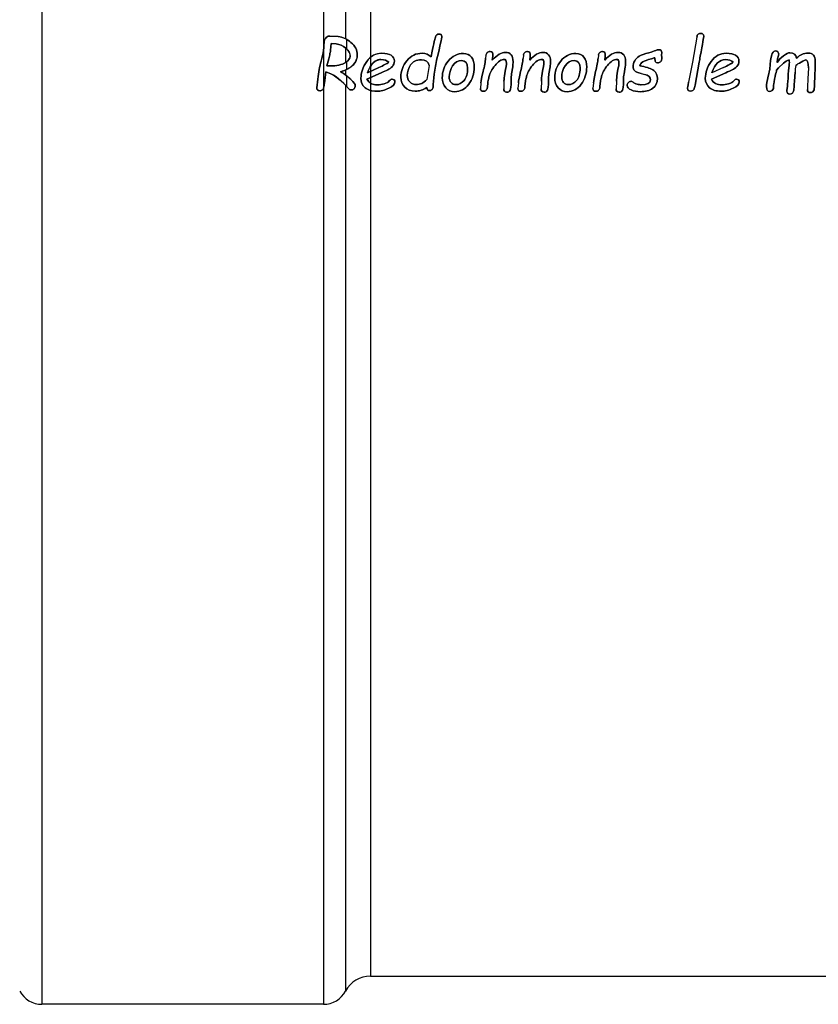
# Model space of a CAD drawing. Header units: millimetres. Extents: x 0 to 420, y 0 to 297.
# Tile 15 of 34: x 139 to 154, y 225 to 243. Entities that reach past the tile are written whole.
import ezdxf

# ---------------------------------------------------------------- set-up
doc = ezdxf.new("R2010")
doc.units = ezdxf.units.MM
doc.header["$LTSCALE"] = 23.1
for name, color, linetype in [('06_COURBES', 7, 'CONTINUOUS'), ('08_SURFACES', 7, 'CONTINUOUS'), ('AXES_REF', 7, 'CONTINUOUS')]:
    doc.layers.add(name, color=color, linetype=linetype)

msp = doc.modelspace()

# ---------------------------------------------------------------- linework, layer by layer
at = {"layer": '06_COURBES', "color": 4, "linetype": 'Continuous'}
for p, q in [((145.126, 242.299), (144.974, 242.31)), ((151.617, 242.287), (151.538, 241.836)), ((144.986, 242.053), (144.996, 242.176)), ((144.996, 242.176), (145.088, 242.168)), ((150.981, 241.964), (150.984, 242.011)), ((144.92, 241.77), (144.953, 241.897)), ((147.799, 241.961), (147.794, 241.908)), ((147.914, 241.874), (147.925, 241.948)), ((148.477, 241.961), (148.471, 241.908)), ((148.592, 241.874), (148.602, 241.948)), ((149.836, 241.961), (149.83, 241.908)), ((149.95, 241.874), (149.961, 241.948)), ((150.983, 241.921), (150.981, 241.964)), ((151.538, 241.836), (151.469, 241.472)), ((151.586, 241.423), (151.663, 241.836)), ((153.072, 241.83), (153.081, 241.897)), ((153.081, 241.897), (153.085, 241.914)), ((144.881, 241.506), (144.898, 241.662)), ((144.976, 241.77), (144.92, 241.77)), ((145.861, 241.739), (145.654, 241.646)), ((146.772, 241.778), (146.746, 241.631)), ((148.263, 241.628), (148.284, 241.75)), ((148.941, 241.628), (148.962, 241.75)), ((150.3, 241.628), (150.321, 241.75)), ((152.098, 241.739), (151.891, 241.646)), ((153.062, 241.691), (153.098, 241.732)), ((153.098, 241.732), (153.187, 241.816)), ((153.387, 241.49), (153.396, 241.659)), ((153.639, 241.734), (153.63, 241.537)), ((144.756, 241.531), (144.736, 241.37)), ((144.864, 241.382), (144.881, 241.506)), ((145.646, 241.53), (145.905, 241.645)), ((146.746, 241.631), (146.732, 241.522)), ((148.126, 241.492), (148.123, 241.354)), ((148.804, 241.492), (148.8, 241.354)), ((150.163, 241.492), (150.159, 241.354)), ((150.611, 241.631), (150.675, 241.616)), ((151.883, 241.53), (152.142, 241.645)), ((147.71, 241.463), (147.7, 241.359)), ((147.827, 241.383), (147.834, 241.463)), ((148.387, 241.463), (148.378, 241.359)), ((148.505, 241.383), (148.511, 241.463)), ((149.746, 241.463), (149.736, 241.359)), ((149.864, 241.383), (149.87, 241.463))]:
    msp.add_line(p, q, dxfattribs=at)
for centre, radius, start, end in [((154.576, 241.579), 1.183, 170.3866, 176.1227), ((155.583, 241.344), 1.963, 174.3651, 180.0764)]:
    msp.add_arc(centre, radius, start, end, dxfattribs=at)
for points in [[(144.876, 242.233), (144.871, 242.213), (144.867, 242.176), (144.864, 242.121)], [(144.911, 242.287), (144.893, 242.27), (144.881, 242.252), (144.876, 242.233)], [(144.974, 242.31), (144.95, 242.312), (144.929, 242.304), (144.911, 242.287)], [(145.356, 242.192), (145.279, 242.257), (145.203, 242.293), (145.126, 242.299)], [(145.471, 241.97), (145.471, 242.054), (145.433, 242.128), (145.356, 242.192)], [(146.884, 242.29), (146.871, 242.252), (146.846, 242.133), (146.807, 241.932)], [(146.952, 242.346), (146.919, 242.346), (146.896, 242.327), (146.884, 242.29)], [(146.913, 241.898), (146.971, 242.139), (147, 242.274), (147, 242.303)], [(147, 242.303), (147, 242.332), (146.984, 242.346), (146.952, 242.346)], [(151.643, 242.344), (151.63, 242.336), (151.622, 242.316), (151.617, 242.287)], [(151.689, 242.357), (151.672, 242.357), (151.656, 242.353), (151.643, 242.344)], [(151.68, 241.943), (151.722, 242.17), (151.743, 242.293), (151.743, 242.31)], [(151.743, 242.31), (151.743, 242.341), (151.725, 242.357), (151.689, 242.357)], [(144.864, 242.121), (144.859, 242.041), (144.843, 241.952), (144.815, 241.853)], [(144.976, 241.992), (144.981, 242.018), (144.984, 242.039), (144.986, 242.053)], [(145.088, 242.168), (145.153, 242.16), (145.211, 242.135), (145.263, 242.09)], [(145.263, 242.09), (145.316, 242.045), (145.343, 241.998), (145.343, 241.947)], [(147.823, 242.01), (147.81, 241.997), (147.802, 241.981), (147.799, 241.961)], [(147.874, 242.03), (147.854, 242.03), (147.837, 242.023), (147.823, 242.01)], [(147.925, 241.948), (147.93, 242.002), (147.913, 242.03), (147.874, 242.03)], [(148.155, 242.015), (148.079, 242.015), (147.999, 241.968), (147.914, 241.874)], [(148.291, 241.845), (148.291, 241.958), (148.246, 242.015), (148.155, 242.015)], [(148.501, 242.01), (148.487, 241.997), (148.479, 241.981), (148.477, 241.961)], [(148.552, 242.03), (148.532, 242.03), (148.515, 242.023), (148.501, 242.01)], [(148.602, 241.948), (148.607, 242.002), (148.59, 242.03), (148.552, 242.03)], [(148.832, 242.015), (148.757, 242.015), (148.676, 241.968), (148.592, 241.874)], [(148.969, 241.845), (148.969, 241.958), (148.923, 242.015), (148.832, 242.015)], [(149.86, 242.01), (149.846, 241.997), (149.838, 241.981), (149.836, 241.961)], [(149.91, 242.03), (149.89, 242.03), (149.874, 242.023), (149.86, 242.01)], [(149.961, 241.948), (149.966, 242.002), (149.949, 242.03), (149.91, 242.03)], [(150.191, 242.015), (150.115, 242.015), (150.035, 241.968), (149.95, 241.874)], [(150.328, 241.845), (150.328, 241.958), (150.282, 242.015), (150.191, 242.015)], [(150.747, 242.009), (150.67, 241.988), (150.613, 241.968), (150.577, 241.947)], [(150.873, 242.05), (150.85, 242.039), (150.808, 242.026), (150.747, 242.009)], [(150.931, 242.062), (150.909, 242.062), (150.89, 242.057), (150.873, 242.05)], [(150.984, 242.011), (150.984, 242.045), (150.967, 242.062), (150.931, 242.062)], [(153.043, 242.041), (153.021, 242.041), (153.002, 242.026), (152.985, 241.997)], [(153.082, 242.022), (153.071, 242.035), (153.059, 242.041), (153.043, 242.041)], [(153.1, 241.981), (153.1, 241.996), (153.094, 242.01), (153.082, 242.022)], [(153.305, 242.007), (153.275, 242.007), (153.236, 241.989), (153.187, 241.953)], [(153.425, 241.909), (153.411, 241.975), (153.371, 242.007), (153.305, 242.007)], [(144.815, 241.853), (144.789, 241.759), (144.77, 241.651), (144.756, 241.531)], [(144.953, 241.897), (144.963, 241.933), (144.971, 241.965), (144.976, 241.992)], [(145.251, 241.828), (145.19, 241.789), (145.098, 241.77), (144.976, 241.77)], [(145.165, 241.663), (145.369, 241.725), (145.471, 241.827), (145.471, 241.97)], [(145.343, 241.947), (145.343, 241.907), (145.312, 241.867), (145.251, 241.828)], [(145.641, 241.85), (145.57, 241.75), (145.536, 241.649), (145.536, 241.545)], [(145.914, 241.999), (145.802, 241.999), (145.711, 241.949), (145.641, 241.85)], [(145.654, 241.646), (145.712, 241.805), (145.793, 241.885), (145.897, 241.885)], [(146.04, 241.835), (146.008, 241.811), (145.948, 241.779), (145.861, 241.739)], [(145.897, 241.885), (145.961, 241.885), (146.009, 241.868), (146.04, 241.835)], [(146.084, 241.962), (146.045, 241.987), (145.988, 241.999), (145.914, 241.999)], [(146.143, 241.856), (146.143, 241.902), (146.124, 241.937), (146.084, 241.962)], [(146.105, 241.76), (146.13, 241.786), (146.143, 241.818), (146.143, 241.856)], [(146.368, 241.864), (146.296, 241.775), (146.259, 241.676), (146.259, 241.565)], [(146.645, 241.998), (146.532, 241.998), (146.44, 241.953), (146.368, 241.864)], [(146.434, 241.786), (146.474, 241.849), (146.54, 241.88), (146.63, 241.88)], [(146.63, 241.88), (146.704, 241.88), (146.751, 241.846), (146.772, 241.778)], [(146.807, 241.932), (146.767, 241.976), (146.713, 241.998), (146.645, 241.998)], [(146.863, 241.621), (146.875, 241.717), (146.892, 241.809), (146.913, 241.898)], [(147.118, 241.858), (147.045, 241.768), (147.009, 241.667), (147.009, 241.555)], [(147.393, 241.994), (147.282, 241.994), (147.19, 241.949), (147.118, 241.858)], [(147.197, 241.769), (147.239, 241.834), (147.294, 241.866), (147.359, 241.866)], [(147.359, 241.866), (147.433, 241.866), (147.468, 241.821), (147.468, 241.73)], [(147.538, 241.928), (147.504, 241.972), (147.456, 241.994), (147.393, 241.994)], [(147.588, 241.751), (147.588, 241.825), (147.571, 241.884), (147.538, 241.928)], [(147.794, 241.908), (147.787, 241.844), (147.773, 241.764), (147.749, 241.667)], [(147.964, 241.777), (148.021, 241.85), (148.078, 241.887), (148.134, 241.887)], [(148.134, 241.887), (148.158, 241.887), (148.171, 241.863), (148.171, 241.818)], [(148.284, 241.75), (148.289, 241.786), (148.291, 241.817), (148.291, 241.845)], [(148.471, 241.908), (148.465, 241.844), (148.451, 241.764), (148.427, 241.667)], [(148.641, 241.777), (148.699, 241.85), (148.756, 241.887), (148.812, 241.887)], [(148.812, 241.887), (148.836, 241.887), (148.848, 241.863), (148.848, 241.818)], [(148.962, 241.75), (148.966, 241.786), (148.969, 241.817), (148.969, 241.845)], [(149.154, 241.858), (149.082, 241.768), (149.046, 241.667), (149.046, 241.555)], [(149.429, 241.994), (149.318, 241.994), (149.226, 241.949), (149.154, 241.858)], [(149.234, 241.769), (149.276, 241.834), (149.33, 241.866), (149.396, 241.866)], [(149.396, 241.866), (149.469, 241.866), (149.504, 241.821), (149.504, 241.73)], [(149.574, 241.928), (149.541, 241.972), (149.492, 241.994), (149.429, 241.994)], [(149.625, 241.751), (149.625, 241.825), (149.608, 241.884), (149.574, 241.928)], [(149.83, 241.908), (149.824, 241.844), (149.809, 241.764), (149.785, 241.667)], [(150, 241.777), (150.058, 241.85), (150.115, 241.887), (150.17, 241.887)], [(150.17, 241.887), (150.194, 241.887), (150.207, 241.863), (150.207, 241.818)], [(150.321, 241.75), (150.325, 241.786), (150.328, 241.817), (150.328, 241.845)], [(150.493, 241.863), (150.473, 241.827), (150.463, 241.791), (150.463, 241.753)], [(150.577, 241.947), (150.541, 241.925), (150.513, 241.897), (150.493, 241.863)], [(150.588, 241.773), (150.592, 241.799), (150.609, 241.822), (150.639, 241.841)], [(150.639, 241.841), (150.669, 241.86), (150.721, 241.88), (150.796, 241.9)], [(150.796, 241.9), (150.821, 241.907), (150.842, 241.913), (150.859, 241.918)], [(150.859, 241.918), (150.859, 241.88), (150.861, 241.856), (150.867, 241.844)], [(150.867, 241.844), (150.873, 241.832), (150.887, 241.826), (150.909, 241.826)], [(150.909, 241.826), (150.926, 241.826), (150.943, 241.832), (150.959, 241.845)], [(150.959, 241.845), (150.976, 241.858), (150.984, 241.883), (150.983, 241.921)], [(151.663, 241.836), (151.668, 241.869), (151.673, 241.905), (151.68, 241.943)], [(151.878, 241.85), (151.807, 241.75), (151.772, 241.649), (151.772, 241.545)], [(152.151, 241.999), (152.039, 241.999), (151.948, 241.949), (151.878, 241.85)], [(151.891, 241.646), (151.948, 241.805), (152.029, 241.885), (152.133, 241.885)], [(152.277, 241.835), (152.244, 241.811), (152.185, 241.779), (152.098, 241.739)], [(152.133, 241.885), (152.198, 241.885), (152.246, 241.868), (152.277, 241.835)], [(152.321, 241.962), (152.282, 241.987), (152.225, 241.999), (152.151, 241.999)], [(152.38, 241.856), (152.38, 241.902), (152.36, 241.937), (152.321, 241.962)], [(152.341, 241.76), (152.366, 241.786), (152.38, 241.818), (152.38, 241.856)], [(152.985, 241.997), (152.969, 241.968), (152.956, 241.901), (152.947, 241.796)], [(153.187, 241.953), (153.138, 241.916), (153.1, 241.875), (153.072, 241.83)], [(153.085, 241.914), (153.095, 241.951), (153.1, 241.973), (153.1, 241.981)], [(153.187, 241.816), (153.221, 241.846), (153.254, 241.868), (153.287, 241.88)], [(153.287, 241.88), (153.292, 241.866), (153.294, 241.85), (153.294, 241.831)], [(153.294, 241.831), (153.294, 241.815), (153.293, 241.797), (153.289, 241.777)], [(153.409, 241.777), (153.429, 241.794), (153.461, 241.815), (153.506, 241.84)], [(153.633, 242.001), (153.55, 242.001), (153.482, 241.97), (153.425, 241.909)], [(153.506, 241.84), (153.55, 241.864), (153.578, 241.877), (153.592, 241.877)], [(153.592, 241.877), (153.609, 241.877), (153.621, 241.859), (153.629, 241.825)], [(153.761, 241.854), (153.761, 241.952), (153.718, 242.001), (153.633, 242.001)], [(153.754, 241.561), (153.758, 241.676), (153.761, 241.774), (153.761, 241.854)], [(144.898, 241.662), (145.037, 241.62), (145.177, 241.517), (145.317, 241.353)], [(145.352, 241.525), (145.298, 241.576), (145.235, 241.622), (145.165, 241.663)], [(145.905, 241.645), (145.953, 241.665), (145.992, 241.683), (146.022, 241.698)], [(146.022, 241.698), (146.051, 241.712), (146.079, 241.733), (146.105, 241.76)], [(146.375, 241.595), (146.375, 241.66), (146.394, 241.724), (146.434, 241.786)], [(147.134, 241.572), (147.134, 241.638), (147.155, 241.703), (147.197, 241.769)], [(147.468, 241.73), (147.468, 241.631), (147.447, 241.556), (147.404, 241.506)], [(147.487, 241.437), (147.554, 241.526), (147.588, 241.631), (147.588, 241.751)], [(147.749, 241.667), (147.726, 241.571), (147.713, 241.503), (147.71, 241.463)], [(147.858, 241.582), (147.871, 241.639), (147.906, 241.704), (147.964, 241.777)], [(148.164, 241.751), (148.158, 241.731), (148.15, 241.691), (148.141, 241.634)], [(148.171, 241.818), (148.171, 241.799), (148.168, 241.777), (148.164, 241.751)], [(148.427, 241.667), (148.403, 241.571), (148.391, 241.503), (148.387, 241.463)], [(148.536, 241.582), (148.549, 241.639), (148.583, 241.704), (148.641, 241.777)], [(148.842, 241.751), (148.836, 241.731), (148.828, 241.691), (148.819, 241.634)], [(148.848, 241.818), (148.848, 241.799), (148.846, 241.777), (148.842, 241.751)], [(149.171, 241.572), (149.171, 241.638), (149.192, 241.703), (149.234, 241.769)], [(149.504, 241.73), (149.504, 241.631), (149.483, 241.556), (149.44, 241.506)], [(149.523, 241.437), (149.59, 241.526), (149.625, 241.631), (149.625, 241.751)], [(149.785, 241.667), (149.762, 241.571), (149.75, 241.503), (149.746, 241.463)], [(149.894, 241.582), (149.907, 241.639), (149.942, 241.704), (150, 241.777)], [(150.201, 241.751), (150.194, 241.731), (150.187, 241.691), (150.177, 241.634)], [(150.207, 241.818), (150.207, 241.799), (150.204, 241.777), (150.201, 241.751)], [(150.463, 241.753), (150.463, 241.727), (150.472, 241.704), (150.488, 241.684)], [(150.488, 241.684), (150.505, 241.664), (150.546, 241.646), (150.611, 241.631)], [(150.623, 241.764), (150.61, 241.766), (150.598, 241.769), (150.588, 241.773)], [(150.838, 241.684), (150.793, 241.719), (150.721, 241.746), (150.623, 241.764)], [(150.905, 241.541), (150.905, 241.6), (150.882, 241.648), (150.838, 241.684)], [(152.142, 241.645), (152.19, 241.665), (152.229, 241.683), (152.258, 241.698)], [(152.258, 241.698), (152.288, 241.712), (152.316, 241.733), (152.341, 241.76)], [(152.939, 241.707), (152.937, 241.689), (152.928, 241.648), (152.912, 241.583)], [(152.947, 241.796), (152.944, 241.753), (152.941, 241.723), (152.939, 241.707)], [(153.036, 241.58), (153.05, 241.637), (153.059, 241.674), (153.062, 241.691)], [(153.289, 241.777), (153.282, 241.726), (153.275, 241.651), (153.269, 241.55)], [(153.629, 241.825), (153.636, 241.791), (153.64, 241.76), (153.639, 241.734)], [(145.434, 241.407), (145.434, 241.435), (145.407, 241.474), (145.352, 241.525)], [(145.536, 241.545), (145.536, 241.473), (145.561, 241.416), (145.612, 241.374)], [(145.841, 241.425), (145.747, 241.425), (145.683, 241.459), (145.646, 241.53)], [(146.05, 241.496), (146.034, 241.475), (146.003, 241.458), (145.958, 241.445)], [(146.04, 241.364), (146.113, 241.399), (146.151, 241.439), (146.151, 241.482)], [(146.102, 241.53), (146.084, 241.53), (146.067, 241.518), (146.05, 241.496)], [(146.137, 241.515), (146.127, 241.524), (146.116, 241.53), (146.102, 241.53)], [(146.151, 241.482), (146.151, 241.495), (146.146, 241.505), (146.137, 241.515)], [(146.259, 241.565), (146.259, 241.493), (146.283, 241.432), (146.33, 241.384)], [(146.42, 241.479), (146.39, 241.512), (146.375, 241.551), (146.375, 241.595)], [(146.539, 241.43), (146.49, 241.43), (146.45, 241.446), (146.42, 241.479)], [(146.732, 241.522), (146.668, 241.46), (146.604, 241.43), (146.539, 241.43)], [(146.845, 241.385), (146.844, 241.448), (146.85, 241.524), (146.863, 241.621)], [(147.009, 241.555), (147.009, 241.483), (147.029, 241.423), (147.071, 241.374)], [(147.169, 241.468), (147.146, 241.493), (147.134, 241.528), (147.134, 241.572)], [(147.404, 241.506), (147.361, 241.455), (147.313, 241.43), (147.257, 241.43)], [(147.834, 241.463), (147.835, 241.49), (147.841, 241.519), (147.849, 241.548)], [(147.849, 241.548), (147.853, 241.56), (147.856, 241.571), (147.858, 241.582)], [(148.141, 241.634), (148.132, 241.576), (148.127, 241.529), (148.126, 241.492)], [(148.237, 241.328), (148.248, 241.35), (148.255, 241.405), (148.255, 241.492)], [(148.255, 241.492), (148.255, 241.55), (148.258, 241.596), (148.263, 241.628)], [(148.511, 241.463), (148.513, 241.49), (148.518, 241.519), (148.527, 241.548)], [(148.527, 241.548), (148.53, 241.56), (148.533, 241.571), (148.536, 241.582)], [(148.819, 241.634), (148.81, 241.576), (148.805, 241.529), (148.804, 241.492)], [(148.915, 241.328), (148.926, 241.35), (148.932, 241.405), (148.932, 241.492)], [(148.932, 241.492), (148.932, 241.55), (148.936, 241.596), (148.941, 241.628)], [(149.046, 241.555), (149.046, 241.483), (149.066, 241.423), (149.107, 241.374)], [(149.205, 241.468), (149.182, 241.493), (149.171, 241.528), (149.171, 241.572)], [(149.44, 241.506), (149.398, 241.455), (149.349, 241.43), (149.293, 241.43)], [(149.87, 241.463), (149.871, 241.49), (149.877, 241.519), (149.885, 241.548)], [(149.885, 241.548), (149.889, 241.56), (149.892, 241.571), (149.894, 241.582)], [(150.177, 241.634), (150.168, 241.576), (150.164, 241.529), (150.163, 241.492)], [(150.273, 241.328), (150.285, 241.35), (150.291, 241.405), (150.291, 241.492)], [(150.291, 241.492), (150.291, 241.55), (150.294, 241.596), (150.3, 241.628)], [(150.433, 241.491), (150.414, 241.491), (150.397, 241.483), (150.381, 241.468)], [(150.478, 241.461), (150.46, 241.481), (150.445, 241.491), (150.433, 241.491)], [(150.778, 241.517), (150.778, 241.457), (150.723, 241.428), (150.613, 241.428)], [(150.675, 241.616), (150.744, 241.598), (150.778, 241.565), (150.778, 241.517)], [(150.819, 241.365), (150.876, 241.406), (150.905, 241.465), (150.905, 241.541)], [(151.469, 241.472), (151.457, 241.408), (151.45, 241.37), (151.45, 241.361)], [(151.772, 241.545), (151.772, 241.473), (151.797, 241.416), (151.848, 241.374)], [(152.077, 241.425), (151.984, 241.425), (151.919, 241.459), (151.883, 241.53)], [(152.287, 241.496), (152.27, 241.475), (152.239, 241.458), (152.194, 241.445)], [(152.276, 241.364), (152.35, 241.399), (152.387, 241.439), (152.387, 241.482)], [(152.339, 241.53), (152.321, 241.53), (152.304, 241.518), (152.287, 241.496)], [(152.373, 241.515), (152.364, 241.524), (152.352, 241.53), (152.339, 241.53)], [(152.387, 241.482), (152.387, 241.495), (152.382, 241.505), (152.373, 241.515)], [(152.912, 241.583), (152.89, 241.493), (152.88, 241.43), (152.88, 241.395)], [(153.009, 241.418), (153.009, 241.451), (153.018, 241.505), (153.036, 241.58)], [(153.269, 241.55), (153.263, 241.463), (153.259, 241.401), (153.255, 241.366)], [(153.374, 241.328), (153.378, 241.349), (153.382, 241.404), (153.387, 241.49)], [(153.742, 241.335), (153.745, 241.342), (153.748, 241.417), (153.754, 241.561)], [(144.736, 241.37), (144.736, 241.356), (144.74, 241.343), (144.75, 241.333)], [(144.75, 241.333), (144.761, 241.323), (144.774, 241.317), (144.79, 241.317)], [(144.79, 241.317), (144.81, 241.317), (144.826, 241.324), (144.84, 241.337)], [(144.84, 241.337), (144.854, 241.351), (144.862, 241.366), (144.864, 241.382)], [(145.317, 241.353), (145.329, 241.339), (145.343, 241.333), (145.359, 241.333)], [(145.359, 241.333), (145.379, 241.333), (145.397, 241.34), (145.412, 241.356)], [(145.412, 241.356), (145.427, 241.371), (145.434, 241.389), (145.434, 241.407)], [(145.612, 241.374), (145.662, 241.332), (145.732, 241.311), (145.823, 241.311)], [(145.823, 241.311), (145.894, 241.311), (145.967, 241.329), (146.04, 241.364)], [(145.958, 241.445), (145.912, 241.431), (145.874, 241.425), (145.841, 241.425)], [(146.33, 241.384), (146.376, 241.335), (146.44, 241.311), (146.52, 241.311)], [(146.52, 241.311), (146.591, 241.311), (146.66, 241.334), (146.727, 241.378)], [(146.727, 241.378), (146.733, 241.34), (146.749, 241.321), (146.775, 241.321)], [(146.775, 241.321), (146.794, 241.321), (146.811, 241.328), (146.824, 241.343)], [(146.824, 241.343), (146.838, 241.357), (146.845, 241.371), (146.845, 241.385)], [(147.071, 241.374), (147.112, 241.327), (147.167, 241.302), (147.236, 241.302)], [(147.257, 241.43), (147.221, 241.43), (147.191, 241.442), (147.169, 241.468)], [(147.236, 241.302), (147.336, 241.302), (147.42, 241.347), (147.487, 241.437)], [(147.7, 241.359), (147.7, 241.326), (147.718, 241.31), (147.753, 241.31)], [(147.753, 241.31), (147.773, 241.31), (147.789, 241.316), (147.803, 241.329)], [(147.803, 241.329), (147.817, 241.342), (147.825, 241.36), (147.827, 241.383)], [(148.123, 241.354), (148.12, 241.314), (148.137, 241.294), (148.174, 241.294)], [(148.174, 241.294), (148.205, 241.294), (148.226, 241.305), (148.237, 241.328)], [(148.378, 241.359), (148.378, 241.326), (148.396, 241.31), (148.431, 241.31)], [(148.431, 241.31), (148.451, 241.31), (148.467, 241.316), (148.481, 241.329)], [(148.481, 241.329), (148.495, 241.342), (148.503, 241.36), (148.505, 241.383)], [(148.8, 241.354), (148.798, 241.314), (148.815, 241.294), (148.852, 241.294)], [(148.852, 241.294), (148.882, 241.294), (148.903, 241.305), (148.915, 241.328)], [(149.107, 241.374), (149.149, 241.327), (149.204, 241.302), (149.272, 241.302)], [(149.293, 241.43), (149.257, 241.43), (149.228, 241.442), (149.205, 241.468)], [(149.272, 241.302), (149.372, 241.302), (149.456, 241.347), (149.523, 241.437)], [(149.736, 241.359), (149.736, 241.326), (149.754, 241.31), (149.79, 241.31)], [(149.79, 241.31), (149.809, 241.31), (149.826, 241.316), (149.84, 241.329)], [(149.84, 241.329), (149.853, 241.342), (149.862, 241.36), (149.864, 241.383)], [(150.159, 241.354), (150.156, 241.314), (150.173, 241.294), (150.211, 241.294)], [(150.211, 241.294), (150.241, 241.294), (150.262, 241.305), (150.273, 241.328)], [(150.381, 241.468), (150.364, 241.453), (150.357, 241.435), (150.357, 241.416)], [(150.357, 241.416), (150.357, 241.382), (150.381, 241.354), (150.429, 241.334)], [(150.429, 241.334), (150.477, 241.313), (150.532, 241.302), (150.593, 241.302)], [(150.537, 241.438), (150.506, 241.444), (150.487, 241.452), (150.478, 241.461)], [(150.613, 241.428), (150.592, 241.428), (150.567, 241.432), (150.537, 241.438)], [(150.593, 241.302), (150.687, 241.302), (150.763, 241.323), (150.819, 241.365)], [(151.45, 241.361), (151.45, 241.328), (151.468, 241.312), (151.503, 241.312)], [(151.503, 241.312), (151.519, 241.312), (151.532, 241.316), (151.543, 241.323)], [(151.543, 241.323), (151.553, 241.33), (151.562, 241.339), (151.567, 241.35)], [(151.567, 241.35), (151.572, 241.361), (151.579, 241.386), (151.586, 241.423)], [(151.848, 241.374), (151.899, 241.332), (151.969, 241.311), (152.059, 241.311)], [(152.059, 241.311), (152.131, 241.311), (152.203, 241.329), (152.276, 241.364)], [(152.194, 241.445), (152.149, 241.431), (152.11, 241.425), (152.077, 241.425)], [(152.88, 241.395), (152.88, 241.337), (152.897, 241.307), (152.933, 241.307)], [(152.933, 241.307), (152.951, 241.307), (152.967, 241.313), (152.981, 241.324)], [(152.981, 241.324), (152.994, 241.335), (153.002, 241.346), (153.005, 241.358)], [(153.005, 241.358), (153.007, 241.369), (153.009, 241.389), (153.009, 241.418)], [(153.255, 241.366), (153.25, 241.331), (153.248, 241.313), (153.248, 241.311)], [(153.248, 241.311), (153.248, 241.277), (153.265, 241.26), (153.301, 241.26)], [(153.348, 241.278), (153.361, 241.29), (153.37, 241.307), (153.374, 241.328)], [(153.621, 241.342), (153.621, 241.305), (153.638, 241.286), (153.672, 241.286)], [(153.672, 241.286), (153.688, 241.286), (153.703, 241.291), (153.716, 241.301)], [(153.716, 241.301), (153.729, 241.311), (153.738, 241.323), (153.742, 241.335)], [(153.301, 241.26), (153.318, 241.26), (153.334, 241.267), (153.348, 241.278)]]:
    msp.add_open_spline(points, degree=3, dxfattribs=at)
at = {"layer": '08_SURFACES', "color": 9, "linetype": 'Continuous'}
for p, q in [((144.858, 265.131), (144.858, 224.773)), ((145.258, 264.891), (145.258, 242.259)), ((145.708, 264.621), (145.708, 225.283)), ((145.273, 242.251), (145.273, 242.082)), ((145.258, 242.095), (145.258, 241.832)), ((145.273, 241.843), (145.273, 241.704)), ((145.258, 241.697), (145.258, 241.603)), ((145.273, 241.592), (145.273, 241.403)), ((145.258, 241.419), (145.258, 225.013))]:
    msp.add_line(p, q, dxfattribs=at)
at = {"layer": '08_SURFACES', "color": 7, "linetype": 'Continuous'}
for p, q in [((144.974, 242.31), (145.126, 242.299)), ((151.617, 242.287), (151.538, 241.836)), ((144.996, 242.176), (144.986, 242.053)), ((145.088, 242.168), (144.996, 242.176)), ((150.984, 242.011), (150.981, 241.964)), ((144.953, 241.897), (144.92, 241.77)), ((147.799, 241.961), (147.794, 241.908)), ((147.925, 241.948), (147.914, 241.874)), ((148.477, 241.961), (148.471, 241.908)), ((148.602, 241.948), (148.592, 241.874)), ((149.836, 241.961), (149.83, 241.908)), ((149.961, 241.948), (149.95, 241.874)), ((150.981, 241.964), (150.983, 241.921)), ((151.538, 241.836), (151.469, 241.472)), ((151.663, 241.836), (151.586, 241.423)), ((153.081, 241.897), (153.072, 241.83)), ((153.085, 241.914), (153.081, 241.897)), ((144.898, 241.662), (144.881, 241.506)), ((144.92, 241.77), (144.976, 241.77)), ((145.654, 241.646), (145.861, 241.739)), ((146.772, 241.778), (146.746, 241.631)), ((148.284, 241.75), (148.263, 241.628)), ((148.962, 241.75), (148.941, 241.628)), ((150.321, 241.75), (150.3, 241.628)), ((152.098, 241.739), (151.891, 241.646)), ((153.098, 241.732), (153.062, 241.691)), ((153.187, 241.816), (153.098, 241.732)), ((153.396, 241.659), (153.387, 241.49)), ((153.639, 241.734), (153.63, 241.537)), ((144.736, 241.37), (144.756, 241.531)), ((144.881, 241.506), (144.864, 241.382)), ((145.905, 241.645), (145.646, 241.53)), ((146.746, 241.631), (146.732, 241.522)), ((148.126, 241.492), (148.123, 241.354)), ((148.804, 241.492), (148.8, 241.354)), ((150.163, 241.492), (150.159, 241.354)), ((150.611, 241.631), (150.675, 241.616)), ((152.142, 241.645), (151.883, 241.53)), ((147.71, 241.463), (147.7, 241.359)), ((147.834, 241.463), (147.827, 241.383)), ((148.387, 241.463), (148.378, 241.359)), ((148.511, 241.463), (148.505, 241.383)), ((149.746, 241.463), (149.736, 241.359)), ((149.87, 241.463), (149.864, 241.383))]:
    msp.add_line(p, q, dxfattribs=at)
for centre, radius, start, end in [((143.885, 242.182), 0.981, 352.5065, 356.4382), ((145.033, 241.817), 0.357, 47.8998, 49.8404), ((144.652, 240.763), 1.036, 53.1784, 60.3318), ((154.576, 241.579), 1.183, 170.3866, 176.1227), ((144.713, 240.845), 0.933, 46.7574, 53.1497), ((155.583, 241.344), 1.963, 174.3651, 180.0764), ((144.794, 241.392), 0.0705, 333.724, 352.2141), ((144.058, 240.278), 1.656, 40.4736, 42.8006)]:
    msp.add_arc(centre, radius, start, end, dxfattribs=at)
for points in [[(144.864, 242.121), (144.867, 242.176), (144.871, 242.213), (144.876, 242.233)], [(144.876, 242.233), (144.881, 242.252), (144.893, 242.27), (144.911, 242.287)], [(144.911, 242.287), (144.929, 242.304), (144.95, 242.312), (144.974, 242.31)], [(145.126, 242.299), (145.175, 242.295), (145.224, 242.279), (145.273, 242.251)], [(145.273, 242.251), (145.3, 242.235), (145.328, 242.216), (145.356, 242.192)], [(145.356, 242.192), (145.433, 242.128), (145.471, 242.054), (145.471, 241.97)], [(146.807, 241.932), (146.846, 242.133), (146.871, 242.252), (146.884, 242.29)], [(146.884, 242.29), (146.896, 242.327), (146.919, 242.346), (146.952, 242.346)], [(147, 242.303), (147, 242.274), (146.971, 242.139), (146.913, 241.898)], [(146.952, 242.346), (146.984, 242.346), (147, 242.332), (147, 242.303)], [(151.617, 242.287), (151.622, 242.316), (151.63, 242.336), (151.643, 242.344)], [(151.643, 242.344), (151.656, 242.353), (151.672, 242.357), (151.689, 242.357)], [(151.743, 242.31), (151.743, 242.293), (151.722, 242.17), (151.68, 241.943)], [(151.689, 242.357), (151.725, 242.357), (151.743, 242.341), (151.743, 242.31)], [(144.815, 241.853), (144.835, 241.925), (144.849, 241.992), (144.858, 242.054)], [(144.986, 242.053), (144.984, 242.039), (144.981, 242.018), (144.976, 241.992)], [(145.263, 242.09), (145.211, 242.135), (145.153, 242.16), (145.088, 242.168)], [(145.343, 241.947), (145.343, 241.995), (145.319, 242.04), (145.273, 242.082)], [(147.799, 241.961), (147.802, 241.981), (147.81, 241.997), (147.823, 242.01)], [(147.823, 242.01), (147.837, 242.023), (147.854, 242.03), (147.874, 242.03)], [(147.874, 242.03), (147.913, 242.03), (147.93, 242.002), (147.925, 241.948)], [(147.914, 241.874), (147.999, 241.968), (148.079, 242.015), (148.155, 242.015)], [(148.155, 242.015), (148.246, 242.015), (148.291, 241.958), (148.291, 241.845)], [(148.477, 241.961), (148.479, 241.981), (148.487, 241.997), (148.501, 242.01)], [(148.501, 242.01), (148.515, 242.023), (148.532, 242.03), (148.552, 242.03)], [(148.552, 242.03), (148.59, 242.03), (148.607, 242.002), (148.602, 241.948)], [(148.592, 241.874), (148.676, 241.968), (148.757, 242.015), (148.832, 242.015)], [(148.832, 242.015), (148.923, 242.015), (148.969, 241.958), (148.969, 241.845)], [(149.836, 241.961), (149.838, 241.981), (149.846, 241.997), (149.86, 242.01)], [(149.86, 242.01), (149.874, 242.023), (149.89, 242.03), (149.91, 242.03)], [(149.91, 242.03), (149.949, 242.03), (149.966, 242.002), (149.961, 241.948)], [(149.95, 241.874), (150.035, 241.968), (150.115, 242.015), (150.191, 242.015)], [(150.191, 242.015), (150.282, 242.015), (150.328, 241.958), (150.328, 241.845)], [(150.577, 241.947), (150.613, 241.968), (150.67, 241.988), (150.747, 242.009)], [(150.747, 242.009), (150.808, 242.026), (150.85, 242.039), (150.873, 242.05)], [(150.873, 242.05), (150.89, 242.057), (150.909, 242.062), (150.931, 242.062)], [(150.931, 242.062), (150.967, 242.062), (150.984, 242.045), (150.984, 242.011)], [(152.985, 241.997), (153.002, 242.026), (153.021, 242.041), (153.043, 242.041)], [(153.043, 242.041), (153.059, 242.041), (153.071, 242.035), (153.082, 242.022)], [(153.082, 242.022), (153.094, 242.01), (153.1, 241.996), (153.1, 241.981)], [(153.187, 241.953), (153.236, 241.989), (153.275, 242.007), (153.305, 242.007)], [(153.305, 242.007), (153.371, 242.007), (153.411, 241.975), (153.425, 241.909)], [(144.756, 241.531), (144.77, 241.651), (144.789, 241.759), (144.815, 241.853)], [(144.976, 241.992), (144.971, 241.965), (144.963, 241.933), (144.953, 241.897)], [(144.976, 241.77), (145.098, 241.77), (145.19, 241.789), (145.251, 241.828)], [(145.251, 241.828), (145.259, 241.833), (145.266, 241.838), (145.273, 241.843)], [(145.471, 241.97), (145.471, 241.855), (145.405, 241.766), (145.273, 241.704)], [(145.273, 241.843), (145.319, 241.877), (145.343, 241.912), (145.343, 241.947)], [(145.536, 241.545), (145.536, 241.649), (145.57, 241.75), (145.641, 241.85)], [(145.641, 241.85), (145.662, 241.879), (145.684, 241.904), (145.708, 241.924)], [(145.708, 241.924), (145.766, 241.974), (145.835, 241.999), (145.914, 241.999)], [(145.897, 241.885), (145.822, 241.885), (145.759, 241.843), (145.708, 241.76)], [(145.861, 241.739), (145.948, 241.779), (146.008, 241.811), (146.04, 241.835)], [(146.04, 241.835), (146.009, 241.868), (145.961, 241.885), (145.897, 241.885)], [(145.914, 241.999), (145.988, 241.999), (146.045, 241.987), (146.084, 241.962)], [(146.084, 241.962), (146.124, 241.937), (146.143, 241.902), (146.143, 241.856)], [(146.143, 241.856), (146.143, 241.818), (146.13, 241.786), (146.105, 241.76)], [(146.259, 241.565), (146.259, 241.676), (146.296, 241.775), (146.368, 241.864)], [(146.368, 241.864), (146.44, 241.953), (146.532, 241.998), (146.645, 241.998)], [(146.63, 241.88), (146.54, 241.88), (146.474, 241.849), (146.434, 241.786)], [(146.772, 241.778), (146.751, 241.846), (146.704, 241.88), (146.63, 241.88)], [(146.645, 241.998), (146.713, 241.998), (146.767, 241.976), (146.807, 241.932)], [(146.913, 241.898), (146.892, 241.809), (146.875, 241.717), (146.863, 241.621)], [(147.009, 241.555), (147.009, 241.667), (147.045, 241.768), (147.118, 241.858)], [(147.118, 241.858), (147.19, 241.949), (147.282, 241.994), (147.393, 241.994)], [(147.359, 241.866), (147.294, 241.866), (147.239, 241.834), (147.197, 241.769)], [(147.468, 241.73), (147.468, 241.821), (147.433, 241.866), (147.359, 241.866)], [(147.393, 241.994), (147.456, 241.994), (147.504, 241.972), (147.538, 241.928)], [(147.538, 241.928), (147.571, 241.884), (147.588, 241.825), (147.588, 241.751)], [(147.749, 241.667), (147.773, 241.764), (147.787, 241.844), (147.794, 241.908)], [(148.134, 241.887), (148.078, 241.887), (148.021, 241.85), (147.964, 241.777)], [(148.171, 241.818), (148.171, 241.863), (148.158, 241.887), (148.134, 241.887)], [(148.291, 241.845), (148.291, 241.817), (148.289, 241.786), (148.284, 241.75)], [(148.427, 241.667), (148.451, 241.764), (148.465, 241.844), (148.471, 241.908)], [(148.812, 241.887), (148.756, 241.887), (148.699, 241.85), (148.641, 241.777)], [(148.848, 241.818), (148.848, 241.863), (148.836, 241.887), (148.812, 241.887)], [(148.969, 241.845), (148.969, 241.817), (148.966, 241.786), (148.962, 241.75)], [(149.046, 241.555), (149.046, 241.667), (149.082, 241.768), (149.154, 241.858)], [(149.154, 241.858), (149.226, 241.949), (149.318, 241.994), (149.429, 241.994)], [(149.396, 241.866), (149.33, 241.866), (149.276, 241.834), (149.234, 241.769)], [(149.504, 241.73), (149.504, 241.821), (149.469, 241.866), (149.396, 241.866)], [(149.429, 241.994), (149.492, 241.994), (149.541, 241.972), (149.574, 241.928)], [(149.574, 241.928), (149.608, 241.884), (149.625, 241.825), (149.625, 241.751)], [(149.785, 241.667), (149.809, 241.764), (149.824, 241.844), (149.83, 241.908)], [(150.17, 241.887), (150.115, 241.887), (150.058, 241.85), (150, 241.777)], [(150.207, 241.818), (150.207, 241.863), (150.194, 241.887), (150.17, 241.887)], [(150.328, 241.845), (150.328, 241.817), (150.325, 241.786), (150.321, 241.75)], [(150.463, 241.753), (150.463, 241.791), (150.473, 241.827), (150.493, 241.863)], [(150.493, 241.863), (150.513, 241.897), (150.541, 241.925), (150.577, 241.947)], [(150.639, 241.841), (150.609, 241.822), (150.592, 241.799), (150.588, 241.773)], [(150.796, 241.9), (150.721, 241.88), (150.669, 241.86), (150.639, 241.841)], [(150.859, 241.918), (150.842, 241.913), (150.821, 241.907), (150.796, 241.9)], [(150.867, 241.844), (150.861, 241.856), (150.859, 241.88), (150.859, 241.918)], [(150.909, 241.826), (150.887, 241.826), (150.873, 241.832), (150.867, 241.844)], [(150.959, 241.845), (150.943, 241.832), (150.926, 241.826), (150.909, 241.826)], [(150.983, 241.921), (150.984, 241.883), (150.976, 241.858), (150.959, 241.845)], [(151.68, 241.943), (151.673, 241.905), (151.668, 241.869), (151.663, 241.836)], [(151.772, 241.545), (151.772, 241.649), (151.807, 241.75), (151.878, 241.85)], [(151.878, 241.85), (151.948, 241.949), (152.039, 241.999), (152.151, 241.999)], [(152.133, 241.885), (152.029, 241.885), (151.948, 241.805), (151.891, 241.646)], [(152.098, 241.739), (152.185, 241.779), (152.244, 241.811), (152.277, 241.835)], [(152.277, 241.835), (152.246, 241.868), (152.198, 241.885), (152.133, 241.885)], [(152.151, 241.999), (152.225, 241.999), (152.282, 241.987), (152.321, 241.962)], [(152.321, 241.962), (152.36, 241.937), (152.38, 241.902), (152.38, 241.856)], [(152.38, 241.856), (152.38, 241.818), (152.366, 241.786), (152.341, 241.76)], [(152.947, 241.796), (152.956, 241.901), (152.969, 241.968), (152.985, 241.997)], [(153.072, 241.83), (153.1, 241.875), (153.138, 241.916), (153.187, 241.953)], [(153.1, 241.981), (153.1, 241.973), (153.095, 241.951), (153.085, 241.914)], [(153.287, 241.88), (153.254, 241.868), (153.221, 241.846), (153.187, 241.816)], [(153.294, 241.831), (153.294, 241.85), (153.292, 241.866), (153.287, 241.88)], [(153.289, 241.777), (153.293, 241.797), (153.294, 241.815), (153.294, 241.831)], [(153.506, 241.84), (153.461, 241.815), (153.429, 241.794), (153.409, 241.777)], [(153.425, 241.909), (153.482, 241.97), (153.55, 242.001), (153.633, 242.001)], [(153.592, 241.877), (153.578, 241.877), (153.55, 241.864), (153.506, 241.84)], [(153.629, 241.825), (153.621, 241.859), (153.609, 241.877), (153.592, 241.877)], [(153.633, 242.001), (153.718, 242.001), (153.761, 241.952), (153.761, 241.854)], [(153.761, 241.854), (153.761, 241.774), (153.758, 241.676), (153.754, 241.561)], [(145.273, 241.403), (145.147, 241.538), (145.023, 241.624), (144.898, 241.662)], [(145.273, 241.704), (145.24, 241.689), (145.204, 241.675), (145.165, 241.663)], [(145.708, 241.76), (145.688, 241.728), (145.67, 241.69), (145.654, 241.646)], [(146.022, 241.698), (145.992, 241.683), (145.953, 241.665), (145.905, 241.645)], [(146.105, 241.76), (146.079, 241.733), (146.051, 241.712), (146.022, 241.698)], [(146.434, 241.786), (146.394, 241.724), (146.375, 241.66), (146.375, 241.595)], [(147.197, 241.769), (147.155, 241.703), (147.134, 241.638), (147.134, 241.572)], [(147.404, 241.506), (147.447, 241.556), (147.468, 241.631), (147.468, 241.73)], [(147.588, 241.751), (147.588, 241.631), (147.554, 241.526), (147.487, 241.437)], [(147.71, 241.463), (147.713, 241.503), (147.726, 241.571), (147.749, 241.667)], [(147.964, 241.777), (147.906, 241.704), (147.871, 241.639), (147.858, 241.582)], [(148.141, 241.634), (148.15, 241.691), (148.158, 241.731), (148.164, 241.751)], [(148.164, 241.751), (148.168, 241.777), (148.171, 241.799), (148.171, 241.818)], [(148.387, 241.463), (148.391, 241.503), (148.403, 241.571), (148.427, 241.667)], [(148.641, 241.777), (148.583, 241.704), (148.549, 241.639), (148.536, 241.582)], [(148.819, 241.634), (148.828, 241.691), (148.836, 241.731), (148.842, 241.751)], [(148.842, 241.751), (148.846, 241.777), (148.848, 241.799), (148.848, 241.818)], [(149.234, 241.769), (149.192, 241.703), (149.171, 241.638), (149.171, 241.572)], [(149.44, 241.506), (149.483, 241.556), (149.504, 241.631), (149.504, 241.73)], [(149.625, 241.751), (149.625, 241.631), (149.59, 241.526), (149.523, 241.437)], [(149.746, 241.463), (149.75, 241.503), (149.762, 241.571), (149.785, 241.667)], [(150, 241.777), (149.942, 241.704), (149.907, 241.639), (149.894, 241.582)], [(150.177, 241.634), (150.187, 241.691), (150.194, 241.731), (150.201, 241.751)], [(150.201, 241.751), (150.204, 241.777), (150.207, 241.799), (150.207, 241.818)], [(150.488, 241.684), (150.472, 241.704), (150.463, 241.727), (150.463, 241.753)], [(150.611, 241.631), (150.546, 241.646), (150.505, 241.664), (150.488, 241.684)], [(150.588, 241.773), (150.598, 241.769), (150.61, 241.766), (150.623, 241.764)], [(150.623, 241.764), (150.721, 241.746), (150.793, 241.719), (150.838, 241.684)], [(150.838, 241.684), (150.882, 241.648), (150.905, 241.6), (150.905, 241.541)], [(152.258, 241.698), (152.229, 241.683), (152.19, 241.665), (152.142, 241.645)], [(152.341, 241.76), (152.316, 241.733), (152.288, 241.712), (152.258, 241.698)], [(152.912, 241.583), (152.928, 241.648), (152.937, 241.689), (152.939, 241.707)], [(152.939, 241.707), (152.941, 241.723), (152.944, 241.753), (152.947, 241.796)], [(153.062, 241.691), (153.059, 241.674), (153.05, 241.637), (153.036, 241.58)], [(153.269, 241.55), (153.275, 241.651), (153.282, 241.726), (153.289, 241.777)], [(153.639, 241.734), (153.64, 241.76), (153.636, 241.791), (153.629, 241.825)], [(145.352, 241.525), (145.407, 241.474), (145.434, 241.435), (145.434, 241.407)], [(145.612, 241.374), (145.561, 241.416), (145.536, 241.473), (145.536, 241.545)], [(145.646, 241.53), (145.662, 241.5), (145.682, 241.477), (145.708, 241.46)], [(145.958, 241.445), (146.003, 241.458), (146.034, 241.475), (146.05, 241.496)], [(146.151, 241.482), (146.151, 241.439), (146.113, 241.399), (146.04, 241.364)], [(146.05, 241.496), (146.067, 241.518), (146.084, 241.53), (146.102, 241.53)], [(146.102, 241.53), (146.116, 241.53), (146.127, 241.524), (146.137, 241.515)], [(146.137, 241.515), (146.146, 241.505), (146.151, 241.495), (146.151, 241.482)], [(146.33, 241.384), (146.283, 241.432), (146.259, 241.493), (146.259, 241.565)], [(146.375, 241.595), (146.375, 241.551), (146.39, 241.512), (146.42, 241.479)], [(146.42, 241.479), (146.45, 241.446), (146.49, 241.43), (146.539, 241.43)], [(146.539, 241.43), (146.604, 241.43), (146.668, 241.46), (146.732, 241.522)], [(146.863, 241.621), (146.85, 241.524), (146.844, 241.448), (146.845, 241.385)], [(147.071, 241.374), (147.029, 241.423), (147.009, 241.483), (147.009, 241.555)], [(147.134, 241.572), (147.134, 241.528), (147.146, 241.493), (147.169, 241.468)], [(147.257, 241.43), (147.313, 241.43), (147.361, 241.455), (147.404, 241.506)], [(147.849, 241.548), (147.841, 241.519), (147.835, 241.49), (147.834, 241.463)], [(147.858, 241.582), (147.856, 241.571), (147.853, 241.56), (147.849, 241.548)], [(148.126, 241.492), (148.127, 241.529), (148.132, 241.576), (148.141, 241.634)], [(148.255, 241.492), (148.255, 241.405), (148.248, 241.35), (148.237, 241.328)], [(148.263, 241.628), (148.258, 241.596), (148.255, 241.55), (148.255, 241.492)], [(148.527, 241.548), (148.518, 241.519), (148.513, 241.49), (148.511, 241.463)], [(148.536, 241.582), (148.533, 241.571), (148.53, 241.56), (148.527, 241.548)], [(148.804, 241.492), (148.805, 241.529), (148.81, 241.576), (148.819, 241.634)], [(148.932, 241.492), (148.932, 241.405), (148.926, 241.35), (148.915, 241.328)], [(148.941, 241.628), (148.936, 241.596), (148.932, 241.55), (148.932, 241.492)], [(149.107, 241.374), (149.066, 241.423), (149.046, 241.483), (149.046, 241.555)], [(149.171, 241.572), (149.171, 241.528), (149.182, 241.493), (149.205, 241.468)], [(149.293, 241.43), (149.349, 241.43), (149.398, 241.455), (149.44, 241.506)], [(149.885, 241.548), (149.877, 241.519), (149.871, 241.49), (149.87, 241.463)], [(149.894, 241.582), (149.892, 241.571), (149.889, 241.56), (149.885, 241.548)], [(150.163, 241.492), (150.164, 241.529), (150.168, 241.576), (150.177, 241.634)], [(150.291, 241.492), (150.291, 241.405), (150.285, 241.35), (150.273, 241.328)], [(150.3, 241.628), (150.294, 241.596), (150.291, 241.55), (150.291, 241.492)], [(150.381, 241.468), (150.397, 241.483), (150.414, 241.491), (150.433, 241.491)], [(150.433, 241.491), (150.445, 241.491), (150.46, 241.481), (150.478, 241.461)], [(150.613, 241.428), (150.723, 241.428), (150.778, 241.457), (150.778, 241.517)], [(150.778, 241.517), (150.778, 241.565), (150.744, 241.598), (150.675, 241.616)], [(150.905, 241.541), (150.905, 241.465), (150.876, 241.406), (150.819, 241.365)], [(151.45, 241.361), (151.45, 241.37), (151.457, 241.408), (151.469, 241.472)], [(151.848, 241.374), (151.797, 241.416), (151.772, 241.473), (151.772, 241.545)], [(151.883, 241.53), (151.919, 241.459), (151.984, 241.425), (152.077, 241.425)], [(152.194, 241.445), (152.239, 241.458), (152.27, 241.475), (152.287, 241.496)], [(152.387, 241.482), (152.387, 241.439), (152.35, 241.399), (152.276, 241.364)], [(152.287, 241.496), (152.304, 241.518), (152.321, 241.53), (152.339, 241.53)], [(152.339, 241.53), (152.352, 241.53), (152.364, 241.524), (152.373, 241.515)], [(152.373, 241.515), (152.382, 241.505), (152.387, 241.495), (152.387, 241.482)], [(152.88, 241.395), (152.88, 241.43), (152.89, 241.493), (152.912, 241.583)], [(153.036, 241.58), (153.018, 241.505), (153.009, 241.451), (153.009, 241.418)], [(153.255, 241.366), (153.259, 241.401), (153.263, 241.463), (153.269, 241.55)], [(153.387, 241.49), (153.382, 241.404), (153.378, 241.349), (153.374, 241.328)], [(153.754, 241.561), (153.748, 241.417), (153.745, 241.342), (153.742, 241.335)], [(144.75, 241.333), (144.74, 241.343), (144.736, 241.356), (144.736, 241.37)], [(144.79, 241.317), (144.774, 241.317), (144.761, 241.323), (144.75, 241.333)], [(144.84, 241.337), (144.826, 241.324), (144.81, 241.317), (144.79, 241.317)], [(144.858, 241.361), (144.854, 241.352), (144.848, 241.345), (144.84, 241.337)], [(145.359, 241.333), (145.343, 241.333), (145.329, 241.339), (145.317, 241.353)], [(145.412, 241.356), (145.397, 241.34), (145.379, 241.333), (145.359, 241.333)], [(145.434, 241.407), (145.434, 241.389), (145.427, 241.371), (145.412, 241.356)], [(145.708, 241.325), (145.67, 241.336), (145.638, 241.352), (145.612, 241.374)], [(145.708, 241.46), (145.742, 241.436), (145.787, 241.425), (145.841, 241.425)], [(145.823, 241.311), (145.78, 241.311), (145.741, 241.316), (145.708, 241.325)], [(146.04, 241.364), (145.967, 241.329), (145.894, 241.311), (145.823, 241.311)], [(145.841, 241.425), (145.874, 241.425), (145.912, 241.431), (145.958, 241.445)], [(146.52, 241.311), (146.44, 241.311), (146.376, 241.335), (146.33, 241.384)], [(146.727, 241.378), (146.66, 241.334), (146.591, 241.311), (146.52, 241.311)], [(146.775, 241.321), (146.749, 241.321), (146.733, 241.34), (146.727, 241.378)], [(146.824, 241.343), (146.811, 241.328), (146.794, 241.321), (146.775, 241.321)], [(146.845, 241.385), (146.845, 241.371), (146.838, 241.357), (146.824, 241.343)], [(147.236, 241.302), (147.167, 241.302), (147.112, 241.327), (147.071, 241.374)], [(147.169, 241.468), (147.191, 241.442), (147.221, 241.43), (147.257, 241.43)], [(147.487, 241.437), (147.42, 241.347), (147.336, 241.302), (147.236, 241.302)], [(147.753, 241.31), (147.718, 241.31), (147.7, 241.326), (147.7, 241.359)], [(147.803, 241.329), (147.789, 241.316), (147.773, 241.31), (147.753, 241.31)], [(147.827, 241.383), (147.825, 241.36), (147.817, 241.342), (147.803, 241.329)], [(148.174, 241.294), (148.137, 241.294), (148.12, 241.314), (148.123, 241.354)], [(148.237, 241.328), (148.226, 241.305), (148.205, 241.294), (148.174, 241.294)], [(148.431, 241.31), (148.396, 241.31), (148.378, 241.326), (148.378, 241.359)], [(148.481, 241.329), (148.467, 241.316), (148.451, 241.31), (148.431, 241.31)], [(148.505, 241.383), (148.503, 241.36), (148.495, 241.342), (148.481, 241.329)], [(148.852, 241.294), (148.815, 241.294), (148.798, 241.314), (148.8, 241.354)], [(148.915, 241.328), (148.903, 241.305), (148.882, 241.294), (148.852, 241.294)], [(149.272, 241.302), (149.204, 241.302), (149.149, 241.327), (149.107, 241.374)], [(149.205, 241.468), (149.228, 241.442), (149.257, 241.43), (149.293, 241.43)], [(149.523, 241.437), (149.456, 241.347), (149.372, 241.302), (149.272, 241.302)], [(149.79, 241.31), (149.754, 241.31), (149.736, 241.326), (149.736, 241.359)], [(149.84, 241.329), (149.826, 241.316), (149.809, 241.31), (149.79, 241.31)], [(149.864, 241.383), (149.862, 241.36), (149.853, 241.342), (149.84, 241.329)], [(150.211, 241.294), (150.173, 241.294), (150.156, 241.314), (150.159, 241.354)], [(150.273, 241.328), (150.262, 241.305), (150.241, 241.294), (150.211, 241.294)], [(150.357, 241.416), (150.357, 241.435), (150.364, 241.453), (150.381, 241.468)], [(150.429, 241.334), (150.381, 241.354), (150.357, 241.382), (150.357, 241.416)], [(150.593, 241.302), (150.532, 241.302), (150.477, 241.313), (150.429, 241.334)], [(150.478, 241.461), (150.487, 241.452), (150.506, 241.444), (150.537, 241.438)], [(150.537, 241.438), (150.567, 241.432), (150.592, 241.428), (150.613, 241.428)], [(150.819, 241.365), (150.763, 241.323), (150.687, 241.302), (150.593, 241.302)], [(151.503, 241.312), (151.468, 241.312), (151.45, 241.328), (151.45, 241.361)], [(151.543, 241.323), (151.532, 241.316), (151.519, 241.312), (151.503, 241.312)], [(151.567, 241.35), (151.562, 241.339), (151.553, 241.33), (151.543, 241.323)], [(151.586, 241.423), (151.579, 241.386), (151.572, 241.361), (151.567, 241.35)], [(152.059, 241.311), (151.969, 241.311), (151.899, 241.332), (151.848, 241.374)], [(152.276, 241.364), (152.203, 241.329), (152.131, 241.311), (152.059, 241.311)], [(152.077, 241.425), (152.11, 241.425), (152.149, 241.431), (152.194, 241.445)], [(152.933, 241.307), (152.897, 241.307), (152.88, 241.337), (152.88, 241.395)], [(152.981, 241.324), (152.967, 241.313), (152.951, 241.307), (152.933, 241.307)], [(153.005, 241.358), (153.002, 241.346), (152.994, 241.335), (152.981, 241.324)], [(153.009, 241.418), (153.009, 241.389), (153.007, 241.369), (153.005, 241.358)], [(153.248, 241.311), (153.248, 241.313), (153.25, 241.331), (153.255, 241.366)], [(153.301, 241.26), (153.265, 241.26), (153.248, 241.277), (153.248, 241.311)], [(153.374, 241.328), (153.37, 241.307), (153.361, 241.29), (153.348, 241.278)], [(153.672, 241.286), (153.638, 241.286), (153.621, 241.305), (153.621, 241.342)], [(153.716, 241.301), (153.703, 241.291), (153.688, 241.286), (153.672, 241.286)], [(153.742, 241.335), (153.738, 241.323), (153.729, 241.311), (153.716, 241.301)], [(153.348, 241.278), (153.334, 241.267), (153.318, 241.26), (153.301, 241.26)]]:
    msp.add_open_spline(points, degree=3, dxfattribs=at)
at = {"layer": 'AXES_REF', "color": 9, "linetype": 'Continuous'}
msp.add_line((139.758, 265.131), (139.758, 224.773), dxfattribs=at)
at = {"layer": 'AXES_REF', "color": 7, "linetype": 'Continuous'}
for p, q in [((145.708, 225.283), (189.908, 225.283)), ((144.858, 224.773), (139.758, 224.773))]:
    msp.add_line(p, q, dxfattribs=at)
for centre, radius, start, end in [((145.708, 224.773), 0.51, 90, 151.9275), ((139.758, 225.226), 0.453, 208.0725, 270), ((144.858, 225.226), 0.453, 270, 331.9275)]:
    msp.add_arc(centre, radius, start, end, dxfattribs=at)

doc.saveas('drawing.dxf')
